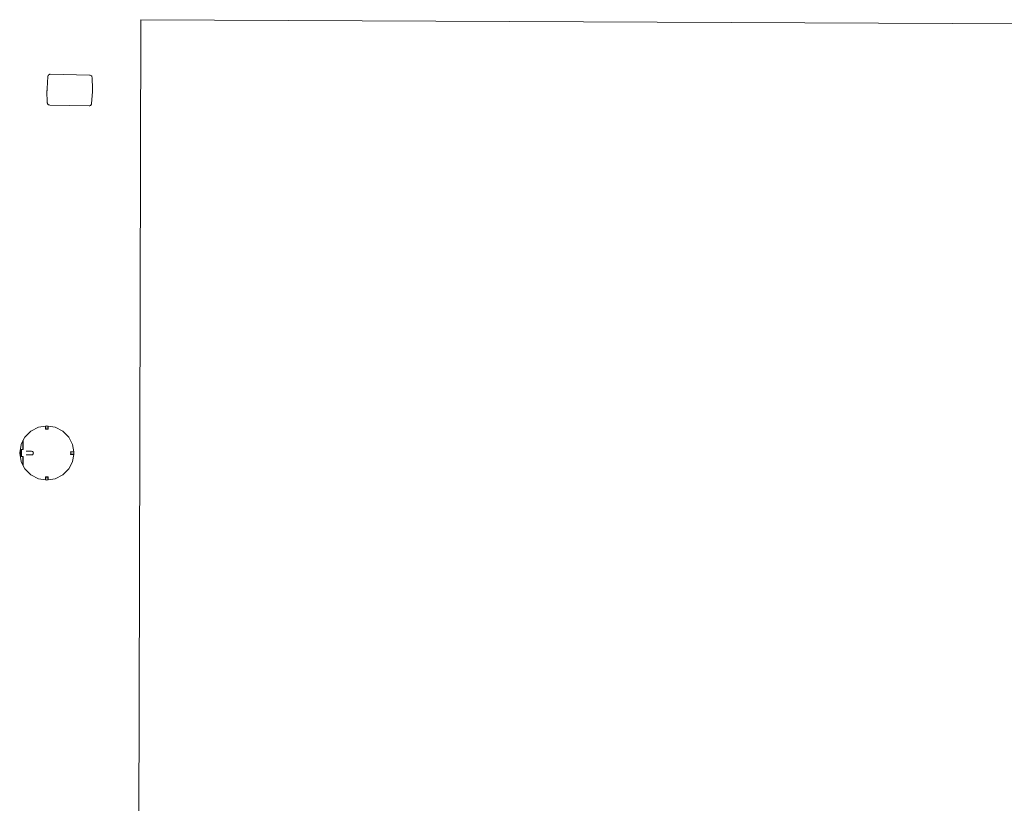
# Model space of a CAD drawing. Extents: x -6068 to 35118, y -17738 to 67348.
# Tile 84 of 88: x -606 to 603, y 44 to 1006. Entities that reach past the tile are written whole.
import ezdxf

# ---------------------------------------------------------------- set-up
doc = ezdxf.new("R2010")
doc.units = 0
doc.header["$LTSCALE"] = 15
doc.linetypes.add('Continua', pattern=[0])
doc.linetypes.add('Cui_CONTINU', pattern=[0])
doc.layers.add('Bloc 3D - Dessin - NIVEAUX - Style par défaut', color=7, linetype='Continua', lineweight=0, true_color=0x000000)
doc.layers.add('EDL_EXTERIEUR', color=9, linetype='Cui_CONTINU')
doc.layers.add('PIS-fond de plan', color=7, linetype='Cui_CONTINU')

# ---------------------------------------------------------------- blocks, each defined once
blk = doc.blocks.new('EDL_RDJ plan_2025 10 17')
at = {"layer": 'Bloc 3D - Dessin - NIVEAUX - Style par défaut', "color": 32, "linetype": 'Continua', "lineweight": 0, "ltscale": 0.1, "true_color": 0xd1591a}
for p, q in [((-556.9, 936), (-557.9, 921.5)), ((-556.8, 936.5), (-556.9, 936)), ((-556.6, 937.1), (-556.8, 936.5)), ((-556.3, 937.5), (-556.6, 937.1)), ((-556, 938), (-556.3, 937.5)), ((-555.5, 938.3), (-556, 938)), ((-555, 938.6), (-555.5, 938.3)), ((-554.4, 938.7), (-555, 938.6)), ((-553.9, 938.7), (-554.4, 938.7)), ((-505.6, 937.8), (-553.9, 938.7)), ((-504.8, 937.6), (-505.6, 937.8)), ((-504.1, 937.4), (-504.8, 937.6)), ((-503.5, 936.9), (-504.1, 937.4)), ((-503.1, 936.3), (-503.5, 936.9)), ((-502.8, 935.6), (-503.1, 936.3)), ((-502.6, 934.9), (-502.8, 935.6)), ((-502.3, 920.4), (-502.6, 934.9)), ((-558, 918.3), (-557.9, 918.9)), ((-557.9, 920.7), (-557.9, 921.5)), ((-557.9, 921.5), (-557.9, 920.7)), ((-557.9, 920.7), (-557.9, 919.9)), ((-557.9, 918.9), (-557.9, 919.9)), ((-557.9, 919.9), (-557.9, 918.9)), ((-557.9, 919.9), (-557.9, 919)), ((-502.3, 920.4), (-502.2, 919.6)), ((-502.2, 919.6), (-502.3, 918.8)), ((-502.3, 918.8), (-502.2, 919.6)), ((-502.3, 917.8), (-502.3, 918.8)), ((-558, 918.3), (-557.6, 903.9)), ((-503.3, 902.7), (-502.3, 917.2)), ((-502.3, 917.2), (-502.3, 917.8)), ((-557.6, 903.9), (-557.5, 903.1)), ((-557.5, 903.1), (-557.2, 902.4)), ((-557.2, 902.4), (-556.7, 901.8)), ((-556.7, 901.8), (-556.1, 901.4)), ((-556.1, 901.4), (-555.4, 901.1)), ((-555.4, 901.1), (-554.6, 901)), ((-554.6, 901), (-506.4, 900)), ((-506.4, 900), (-505.8, 900)), ((-505.8, 900), (-505.2, 900.2)), ((-505.2, 900.2), (-504.7, 900.4)), ((-504.7, 900.4), (-504.3, 900.8)), ((-504.3, 900.8), (-503.9, 901.2)), ((-503.9, 901.2), (-503.6, 901.7)), ((-503.6, 901.7), (-503.4, 902.2)), ((-503.4, 902.2), (-503.3, 902.7)), ((-577.7, 500.8), (-585.1, 493.4)), ((-577.7, 500.8), (-568.6, 505.5)), ((-568.5, 505.5), (-577.7, 500.8)), ((-568.6, 505.5), (-568.5, 505.5)), ((-559.8, 506.9), (-568.5, 505.5)), ((-568.5, 505.5), (-559.8, 506.9)), ((-559.8, 506.9), (-559.8, 506.9)), ((-559.8, 506.8), (-559.8, 506.9)), ((-559.8, 506.4), (-559.8, 506.8)), ((-559.8, 503.1), (-559.8, 506.4)), ((-559.6, 503.1), (-559.8, 503.1)), ((-558.2, 507.2), (-559.6, 506.9)), ((-559.6, 506.9), (-558.2, 507.1)), ((-559.6, 506.9), (-559.6, 506.9)), ((-559.6, 506.9), (-559.6, 506.8)), ((-559.6, 506.8), (-559.6, 506.4)), ((-559.6, 506.4), (-559.6, 503.4)), ((-558.2, 503.5), (-559.6, 503.4)), ((-559.6, 503.4), (-559.6, 503.1)), ((-558.2, 503.1), (-559.6, 503.1)), ((-558.2, 507.2), (-556.8, 506.9)), ((-556.8, 506.9), (-558.2, 507.1)), ((-556.8, 503.4), (-558.2, 503.5)), ((-556.8, 503.1), (-558.2, 503.1)), ((-556.8, 506.8), (-556.8, 506.9)), ((-556.8, 506.4), (-556.8, 506.8)), ((-556.8, 503.4), (-556.8, 506.4)), ((-556.8, 503.1), (-556.8, 503.4)), ((-556.6, 503.1), (-556.8, 503.1)), ((-556.6, 506.9), (-547.9, 505.5)), ((-556.6, 506.9), (-556.6, 506.8)), ((-547.9, 505.5), (-556.6, 506.9)), ((-556.6, 506.9), (-556.6, 506.9)), ((-556.6, 506.8), (-556.6, 506.4)), ((-556.6, 506.4), (-556.6, 503.1)), ((-547.8, 505.5), (-547.9, 505.5)), ((-538.6, 500.8), (-547.9, 505.5)), ((-547.9, 505.5), (-538.6, 500.8)), ((-538.6, 500.8), (-547.8, 505.5)), ((-531.3, 493.4), (-538.6, 500.8)), ((-589.8, 484.2), (-591.4, 474)), ((-589.8, 484.2), (-591.4, 473.9)), ((-587.5, 488.7), (-589.8, 484.3)), ((-589.8, 484.2), (-587.5, 488.6)), ((-589.8, 484.3), (-589.8, 484.2)), ((-587.1, 489.4), (-587.5, 488.7)), ((-587.5, 488.6), (-587.5, 488.7)), ((-587.5, 488.5), (-587.5, 488.6)), ((-587.5, 487.5), (-587.5, 488.5)), ((-587.5, 483.4), (-587.5, 487.5)), ((-587.5, 478.2), (-587.5, 483.4)), ((-587.1, 489.5), (-585.1, 493.4)), ((-585.1, 493.4), (-587.1, 489.4)), ((-587.1, 489.4), (-587.1, 489.3)), ((-587.1, 489.3), (-587.1, 488.3)), ((-587.1, 488.3), (-587.1, 483.3)), ((-531.3, 493.4), (-526.6, 484.3)), ((-526.6, 484.2), (-531.3, 493.4)), ((-526.6, 484.3), (-526.5, 484.2)), ((-526.6, 484.2), (-525.2, 475.5)), ((-526.5, 484.2), (-525.2, 475.5)), ((-591.4, 474), (-591.5, 473.9)), ((-591.5, 473.9), (-591.4, 473.8)), ((-589.8, 463.6), (-591.4, 473.9)), ((-591.4, 473.8), (-589.8, 463.6)), ((-589.9, 478.2), (-587.5, 478.2)), ((-589.9, 473.9), (-589.9, 478.2)), ((-589.9, 469.5), (-589.9, 473.9)), ((-589.3, 478.1), (-589.3, 473.9)), ((-589.3, 478.1), (-589.3, 478.1)), ((-589.2, 478.1), (-589.3, 478.1)), ((-589.3, 473.9), (-589.3, 469.7)), ((-589, 478.1), (-589.2, 478.1)), ((-587.1, 478.1), (-589, 478.1)), ((-587.1, 483.3), (-587.1, 478.1)), ((-583.4, 476.1), (-583.5, 476)), ((-583.5, 471.8), (-583.4, 471.7)), ((-583.2, 476.2), (-583.4, 476.1)), ((-583.4, 471.7), (-583.2, 471.6)), ((-582.9, 476.2), (-583.2, 476.2)), ((-583.2, 471.6), (-582.9, 471.6)), ((-582.9, 471.6), (-583.2, 471.6)), ((-582.9, 476.2), (-580.6, 476.2)), ((-580.6, 471.6), (-582.9, 471.6)), ((-580.6, 476.2), (-576.9, 476.2)), ((-576.9, 471.6), (-580.6, 471.6)), ((-576.9, 476.2), (-575.8, 475.9)), ((-575.8, 471.9), (-576.9, 471.6)), ((-575.8, 475.9), (-574.9, 475)), ((-574.9, 472.8), (-575.8, 471.9)), ((-574.9, 475), (-574.6, 473.9)), ((-574.6, 473.9), (-574.9, 472.8)), ((-529, 475.3), (-529, 475.5)), ((-529, 475.5), (-525.7, 475.5)), ((-528.6, 475.3), (-529, 475.3)), ((-528.9, 473.9), (-529, 475.3)), ((-529, 472.5), (-528.9, 473.9)), ((-529, 472.5), (-528.6, 472.5)), ((-529, 472.3), (-529, 472.5)), ((-525.7, 472.3), (-529, 472.3)), ((-525.7, 475.3), (-528.6, 475.3)), ((-528.6, 473.9), (-528.6, 475.3)), ((-528.6, 472.5), (-528.6, 473.9)), ((-528.6, 472.5), (-525.7, 472.5)), ((-526.6, 463.6), (-525.2, 472.3)), ((-525.2, 472.3), (-526.6, 463.6)), ((-526.5, 463.6), (-525.2, 472.3)), ((-525.7, 475.5), (-525.3, 475.5)), ((-525.3, 475.3), (-525.7, 475.3)), ((-525.7, 472.5), (-525.3, 472.5)), ((-525.3, 472.3), (-525.7, 472.3)), ((-525.3, 475.5), (-525.2, 475.5)), ((-525.2, 475.3), (-525.3, 475.3)), ((-525.3, 472.5), (-525.2, 472.5)), ((-525.2, 472.3), (-525.3, 472.3)), ((-525.2, 475.5), (-525.2, 475.5)), ((-525.2, 475.3), (-524.9, 473.9)), ((-525.2, 475.3), (-525.2, 475.3)), ((-524.9, 473.9), (-525.2, 475.3)), ((-525.2, 472.5), (-524.9, 473.9)), ((-524.9, 473.9), (-525.2, 472.5)), ((-525.2, 472.3), (-525.2, 472.3)), ((-587.5, 469.5), (-589.9, 469.5)), ((-589.8, 463.6), (-589.8, 463.5)), ((-587.5, 459.2), (-589.8, 463.6)), ((-589.8, 463.5), (-587.5, 459.1)), ((-589.3, 469.7), (-589.3, 469.7)), ((-589.3, 469.7), (-589.2, 469.7)), ((-589.2, 469.7), (-589, 469.7)), ((-589, 469.7), (-587.1, 469.7)), ((-587.5, 464.4), (-587.5, 469.5)), ((-587.5, 460.3), (-587.5, 464.4)), ((-587.5, 459.3), (-587.5, 460.3)), ((-587.5, 459.2), (-587.5, 459.3)), ((-587.1, 469.7), (-587.1, 464.5)), ((-587.1, 464.5), (-587.1, 459.5)), ((-587.1, 459.5), (-587.1, 458.5)), ((-531.3, 454.4), (-526.6, 463.6)), ((-526.6, 463.5), (-531.3, 454.3)), ((-587.5, 459.1), (-587.5, 459.2)), ((-587.5, 459.1), (-587.1, 458.3)), ((-587.1, 458.5), (-587.1, 458.4)), ((-585.1, 454.4), (-587.1, 458.4)), ((-587.1, 458.4), (-585.1, 454.4)), ((-587.1, 458.3), (-585.1, 454.3)), ((-577.7, 447), (-585.1, 454.4)), ((-531.3, 454.4), (-538.6, 447)), ((-577.7, 447), (-568.6, 442.3)), ((-577.7, 447), (-568.5, 442.3)), ((-568.6, 442.3), (-568.5, 442.3)), ((-568.5, 442.3), (-559.8, 440.9)), ((-559.8, 440.9), (-568.5, 442.3)), ((-568.5, 442.3), (-559.8, 440.9)), ((-559.8, 444.7), (-559.6, 444.7)), ((-559.8, 441.4), (-559.8, 444.7)), ((-559.8, 441), (-559.8, 441.4)), ((-559.8, 440.9), (-559.8, 441)), ((-559.8, 440.9), (-559.8, 440.9)), ((-559.6, 444.7), (-559.6, 444.3)), ((-559.6, 444.7), (-558.2, 444.6)), ((-559.6, 444.3), (-559.6, 441.4)), ((-559.6, 444.3), (-558.2, 444.3)), ((-559.6, 441.4), (-559.6, 441)), ((-559.6, 441), (-559.6, 440.9)), ((-558.2, 440.6), (-559.6, 440.9)), ((-559.6, 440.9), (-558.2, 440.7)), ((-558.2, 444.6), (-556.8, 444.7)), ((-558.2, 444.3), (-556.8, 444.3)), ((-558.2, 440.6), (-556.8, 440.9)), ((-556.8, 440.9), (-558.2, 440.7)), ((-556.8, 444.3), (-556.8, 444.7)), ((-556.8, 444.7), (-556.6, 444.7)), ((-556.8, 441.4), (-556.8, 444.3)), ((-556.8, 441), (-556.8, 441.4)), ((-556.8, 440.9), (-556.8, 441)), ((-556.8, 440.9), (-556.8, 440.9)), ((-556.6, 444.7), (-556.6, 441.4)), ((-556.6, 440.9), (-547.9, 442.3)), ((-547.9, 442.3), (-556.6, 440.9)), ((-556.6, 441.4), (-556.6, 441)), ((-556.6, 441), (-556.6, 440.9)), ((-556.6, 440.9), (-556.6, 440.9)), ((-538.6, 447), (-547.9, 442.3)), ((-547.9, 442.3), (-538.6, 447)), ((-547.8, 442.3), (-547.9, 442.3)), ((-538.6, 447), (-547.8, 442.3))]:
    blk.add_line(p, q, dxfattribs=at)
at = {"layer": 'EDL_EXTERIEUR', "linetype": 'Continua', "lineweight": 0, "ltscale": 0.1}
for p, q in [((-444.6, 323.9), (-443, 1005.7)), ((-443, 1005.7), (882.5, 999.7)), ((-445.4, 1.1), (-444.6, 323.9))]:
    blk.add_line(p, q, dxfattribs=at)

msp = doc.modelspace()

# ---------------------------------------------------------------- block references
at = {"layer": 'PIS-fond de plan'}
msp.add_blockref('EDL_RDJ plan_2025 10 17', (-14.3, 0), dxfattribs=at)

doc.saveas('drawing.dxf')
